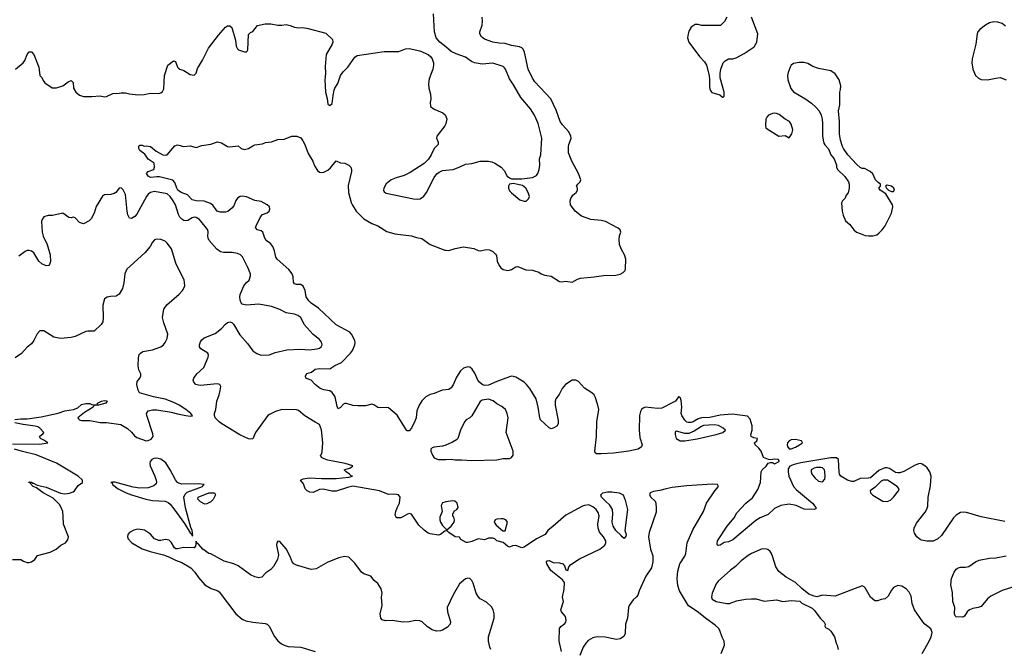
# Model space of a CAD drawing. Header units: inches. Extents: x 2220522 to 2384314, y 721474 to 893490.
# Tile 66 of 256: x 2265918 to 2275351, y 793310 to 799345. Entities that reach past the tile are written whole.
import ezdxf

# ---------------------------------------------------------------- set-up
doc = ezdxf.new("R2010")
doc.units = ezdxf.units.IN
doc.header["$MEASUREMENT"] = 0
doc.layers.add('C2769', color=7, linetype='Continuous')
doc.layers.add('C2779', color=7, linetype='Continuous')

msp = doc.modelspace()

# ---------------------------------------------------------------- linework, layer by layer
at = {"layer": 'C2769', "color": 5}
for points, elevation in [([(2270000, 799083.4), (2269944.2, 799130), (2269908.4, 799170), (2269892.3, 799230), (2269882.4, 799402.4)], 240), ([(2265876, 798870), (2265949.4, 798930.6), (2265966.6, 798953.4), (2265990, 799012), (2266010, 799038), (2266030, 799038), (2266054, 799010), (2266102, 798890), (2266110.8, 798810.8), (2266130, 798791.3), (2266142.5, 798762.5), (2266159.8, 798739.8), (2266230, 798691.3), (2266270, 798691.3), (2266330, 798711), (2266382, 798750), (2266410, 798761), (2266430, 798742), (2266434, 798690), (2266454, 798650), (2266490, 798620.7), (2266530, 798607.7), (2266610, 798607.3), (2266690, 798614), (2266730, 798604.9), (2266750, 798607.7), (2266810, 798636.3), (2266870, 798639.1), (2266890, 798644.9), (2266930, 798644), (2266970, 798634), (2267050, 798625.5), (2267110, 798628), (2267170, 798640.7), (2267250, 798638.8), (2267270, 798644.7), (2267284.7, 798655.3), (2267297.5, 798682.5), (2267304.5, 798810), (2267338, 798910), (2267390, 798951.3), (2267410, 798944.7), (2267430.9, 798890.9), (2267439.6, 798879.6), (2267451.1, 798871.1), (2267490, 798858), (2267550, 798821), (2267590, 798812), (2267608.9, 798831.1), (2267622.5, 798877.5), (2267670, 798958), (2267727.9, 799072.1), (2267823.3, 799196.7), (2267887.9, 799272.1), (2267910, 799287.3), (2267930, 799287.3), (2267950.4, 799270), (2267984.9, 799150), (2267991, 799090), (2268004.5, 799064.5), (2268015.3, 799055.3), (2268070, 799038), (2268090, 799038), (2268097.2, 799042.8), (2268103.1, 799056.9), (2268110, 799202), (2268130, 799222.8), (2268150, 799231.3), (2268195.3, 799290), (2268270, 799304.9), (2268324, 799304), (2268391.6, 799291.6), (2268430, 799291.3), (2268470, 799299.1), (2268510.4, 799290.4), (2268550, 799273.4), (2268590, 799268.2), (2268630, 799270.5), (2268681.6, 799261.6), (2268850, 799216.3), (2268915.9, 799155.9), (2268917.3, 799130), (2268910.4, 799110), (2268854.9, 799010), (2268842.9, 798897.1), (2268848.5, 798830), (2268842, 798770), (2268846, 798650), (2268862, 798590), (2268870, 798534), (2268890, 798521), (2268910, 798542), (2268920.1, 798619.9), (2268931.8, 798670), (2268938.4, 798690), (2268965.3, 798734.7), (2268991.6, 798810), (2269015.6, 798844.4), (2269062, 798890), (2269130, 798984.7), (2269150, 799001), (2269410, 799041.3), (2269550, 799040.5), (2269613.4, 799066.6), (2269649.7, 799070.3), (2269750, 799046.4), (2269830, 799012.7), (2269856.3, 798990), (2269870, 798970.8), (2269882.4, 798930), (2269881.3, 798910), (2269874.3, 798870), (2269842.2, 798777.8), (2269835.2, 798730), (2269837.8, 798690), (2269854.6, 798630), (2269855.6, 798584.4), (2269850.5, 798550), (2269853.4, 798513.4), (2269887.2, 798487.2), (2269971.7, 798451.7), (2269993.4, 798433.4), (2270000, 798420)], 240), ([(2270000, 798346.1), (2269991.2, 798328.8), (2269915.3, 798230), (2269911.8, 798210), (2269925.5, 798170), (2269926.8, 798150), (2269888.2, 798110), (2269860.5, 798050), (2269833, 798007), (2269792.9, 797967.1), (2269659.9, 797880.1), (2269602.8, 797850), (2269524.7, 797830), (2269478, 797810), (2269430, 797773.2), (2269404.9, 797730), (2269403, 797710), (2269410, 797696), (2269430, 797683), (2269690, 797627), (2269730, 797623.8), (2269753, 797627), (2269790, 797654), (2269813.6, 797690), (2269887.1, 797832.9), (2269913.9, 797866.1), (2269936.4, 797883.6), (2269970, 797899.5), (2270000, 797902.8)], 240), ([(2270000, 795798.7), (2269965.2, 795794.8), (2269890, 795761.2), (2269850, 795753.2), (2269810, 795729.4), (2269770, 795692), (2269744.9, 795650), (2269723.2, 795596.8), (2269714.9, 795530), (2269703.4, 795496.6), (2269670, 795429.2), (2269650, 795403.7), (2269630, 795403.7), (2269623.7, 795410), (2269534, 795554), (2269450, 795625.2), (2269429.4, 795629.4), (2269370, 795624.5), (2269350, 795627), (2269310, 795655.1), (2269290, 795659.6), (2269230, 795643.5), (2269157.2, 795642.8), (2269110, 795646.1), (2269050, 795665.5), (2269034.3, 795665.7), (2269020.8, 795659.2), (2268990, 795627.6), (2268970, 795616), (2268958.6, 795638.6), (2268940.4, 795730), (2268912.5, 795772.5), (2268890, 795786.9), (2268830, 795796.3), (2268796, 795810), (2268750, 795847), (2268710, 795889.3), (2268664.8, 795904.8), (2268659, 795910), (2268655.1, 795930), (2268670, 795954), (2268712.1, 795967.9), (2268750, 795994.3), (2268790, 796001.7), (2268890, 795998.4), (2268938.4, 796030), (2269000.1, 796059.9), (2269087, 796150), (2269105.1, 796174.9), (2269129.5, 796230), (2269133.3, 796250), (2269129.6, 796270), (2269097, 796330), (2269079.5, 796350), (2268950, 796420.8), (2268781.4, 796581.4), (2268710, 796628.9), (2268687.7, 796650), (2268663.8, 796690), (2268653.5, 796750), (2268633.3, 796790), (2268610, 796805.4), (2268570, 796806.9), (2268550, 796814.5), (2268539.7, 796830), (2268538.9, 796878.9), (2268529.6, 796910), (2268495.6, 796950), (2268383.5, 797050), (2268371.2, 797070), (2268359.7, 797130), (2268343.1, 797170), (2268319.7, 797199.7), (2268279.8, 797230), (2268267.6, 797250), (2268247.1, 797307.1), (2268230, 797321.6), (2268191.9, 797331.9), (2268182, 797342), (2268178, 797350), (2268184.2, 797370), (2268223.9, 797456.1), (2268243.5, 797476.5), (2268290, 797493.7), (2268307.8, 797510), (2268312.9, 797530), (2268309.7, 797550), (2268289.6, 797570), (2268230, 797603.9), (2268170, 797612.2), (2268090, 797645.7), (2268047.7, 797652.3), (2268030, 797649.7), (2268004.5, 797635.5), (2267988.3, 797611.7), (2267970, 797560.9), (2267950, 797538), (2267912.1, 797507.9), (2267890, 797501.6), (2267839.6, 797499.6), (2267810, 797509.6), (2267766.9, 797566.9), (2267744.7, 797584.7), (2267684.6, 797604.6), (2267609.8, 797609.8), (2267570, 797619.7), (2267526.8, 797666.8), (2267465.6, 797690), (2267433.3, 797710), (2267422.4, 797730), (2267404.9, 797784.9), (2267385.6, 797805.6), (2267257.2, 797837.2), (2267230, 797839.6), (2267170, 797832.3), (2267150, 797845.2), (2267134, 797870), (2267148, 797890), (2267202, 797910), (2267209.3, 797930.7), (2267205.2, 797970), (2267150, 798009.3), (2267116.2, 798056.2), (2267068, 798090), (2267058, 798110), (2267058, 798130), (2267070, 798142), (2267090, 798142), (2267110, 798131.3), (2267130, 798136), (2267170, 798130.7), (2267224.9, 798084.9), (2267290, 798051), (2267310, 798046), (2267330, 798051), (2267404.1, 798135.9), (2267430, 798146.8), (2267490, 798130.8), (2267550, 798136.3), (2267610, 798118.8), (2267662.5, 798137.5), (2267750, 798150.6), (2267813.2, 798173.2), (2267850, 798164), (2267910, 798130.8), (2267930, 798126), (2268010, 798136), (2268038, 798110), (2268070, 798100.7), (2268110, 798110.8), (2268150, 798137.3), (2268170, 798144.9), (2268244.5, 798155.5), (2268272.1, 798167.9), (2268330, 798174), (2268390, 798196.3), (2268450, 798198.8), (2268526, 798230), (2268574, 798230), (2268610, 798211), (2268630, 798184.7), (2268650.7, 798150), (2268681.7, 798061.7), (2268724.9, 797990), (2268743.4, 797943.4), (2268770, 797901), (2268790, 797884), (2268810, 797880.7), (2268830, 797884.9), (2268870, 797902.8), (2268894.8, 797925.2), (2268950, 797991.3), (2268990, 797972), (2269034, 797970), (2269070, 797952), (2269091.1, 797931.1), (2269098, 797910), (2269097.3, 797890), (2269065.3, 797754.7), (2269067, 797690), (2269092.8, 797592.8), (2269106.4, 797566.4), (2269140.3, 797510), (2269215.8, 797435.8), (2269290, 797391.8), (2269350, 797368.7), (2269435.6, 797315.6), (2269511.8, 797291.8), (2269670, 797274.4), (2269718, 797258), (2269770, 797248), (2269850, 797190.4), (2269990, 797135.5), (2270000, 797135)], 220), ([(2270000, 794445), (2269990, 794442), (2269950.4, 794409.6), (2269930, 794403.6), (2269850, 794417), (2269830, 794424.5), (2269791.4, 794451.4), (2269741.7, 794501.7), (2269670, 794605.2), (2269650, 794612), (2269633, 794607), (2269590, 794579.5), (2269570, 794571.8), (2269532.1, 794572.1), (2269522, 794582), (2269515.5, 794595.5), (2269520.7, 794630), (2269533.6, 794666.4), (2269557, 794710), (2269562, 794770), (2269548, 794790), (2269510, 794796), (2269450, 794793.2), (2269364, 794830), (2269110, 794875.3), (2269057.4, 794862.6), (2268950, 794825.1), (2268906.7, 794826.7), (2268824.9, 794844.9), (2268790, 794841.1), (2268730, 794813.7), (2268697, 794817), (2268672.3, 794830), (2268652, 794850), (2268636.3, 794896.3), (2268608.7, 794930), (2268635.1, 794944.9), (2268690, 794953.1), (2268810, 794947.4), (2268950, 794948.4), (2269070, 794960.7), (2269106, 794970), (2269094, 794974), (2269078, 794990), (2269046, 795010), (2269026, 795030), (2269086, 795050), (2269108, 795070), (2269035.3, 795090), (2268870, 795121.7), (2268834.6, 795134.6), (2268808.7, 795150), (2268801.2, 795170), (2268810, 795181), (2268815.5, 795204.5), (2268822.3, 795290), (2268810, 795415.3), (2268790, 795466), (2268750, 795486), (2268649.7, 795549.7), (2268590, 795598), (2268570, 795607), (2268427.6, 795607.6), (2268370, 795589.7), (2268310, 795561.8), (2268294.3, 795550), (2268176.9, 795390), (2268152.3, 795327.7), (2268130, 795323.1), (2268110, 795329.1), (2268026.5, 795366.5), (2267855.6, 795470), (2267829.2, 795490), (2267790.8, 795530), (2267783.7, 795550), (2267785.3, 795570), (2267798.4, 795610), (2267806.8, 795690), (2267829.7, 795750), (2267839.7, 795790), (2267843.7, 795830), (2267835.3, 795850), (2267810, 795855.1), (2267650, 795839.7), (2267630, 795841.3), (2267606.6, 795850), (2267586.6, 795870), (2267581.2, 795890), (2267586, 795910), (2267616, 795950), (2267682.7, 796010), (2267723.7, 796110), (2267726.6, 796130), (2267719, 796150), (2267653.2, 796190), (2267639.5, 796210), (2267640.7, 796230), (2267650, 796256), (2267663.6, 796276.4), (2267685.1, 796294.9), (2267790, 796336.4), (2267850, 796386.4), (2267890, 796428), (2267910, 796441.6), (2267930, 796448), (2267950, 796444), (2267966.9, 796426.9), (2268025.8, 796325.8), (2268101.6, 796241.6), (2268151.6, 796171.6), (2268190, 796144.4), (2268230, 796130.3), (2268310, 796132), (2268366.4, 796153.6), (2268478.6, 796181.4), (2268608.3, 796188.3), (2268690, 796180.4), (2268768, 796190), (2268790, 796198), (2268806, 796210), (2268814, 796230), (2268810, 796255.3), (2268790, 796281.2), (2268730, 796326.6), (2268670.9, 796390.9), (2268644.6, 796424.6), (2268610, 796489.5), (2268582.7, 796510), (2268550, 796523), (2268470, 796535.1), (2268410, 796565.7), (2268330, 796597.2), (2268210, 796618.9), (2268089.6, 796609.6), (2268050, 796619.3), (2268040.9, 796630), (2268030, 796658), (2268027.8, 796690), (2268031.5, 796710), (2268066.6, 796793.4), (2268090, 796825.5), (2268115.1, 796850), (2268129.5, 796890), (2268129.4, 796910), (2268103.6, 796970), (2268051.2, 797071.2), (2268032.3, 797092.3), (2268005.3, 797105.3), (2267954.6, 797114.6), (2267870, 797112.9), (2267841.4, 797121.4), (2267805.1, 797145.1), (2267733.3, 797230), (2267723, 797250), (2267719.7, 797270), (2267723.6, 797310), (2267718.7, 797330), (2267640.3, 797430), (2267610, 797449.8), (2267590, 797451.5), (2267570, 797445.3), (2267530, 797420.4), (2267510, 797416.8), (2267490, 797420.9), (2267470, 797432.1), (2267451.7, 797451.7), (2267437.7, 797477.7), (2267409, 797569), (2267388.5, 797610), (2267359.8, 797650), (2267330, 797675), (2267210, 797697.3), (2267170, 797689.8), (2267147.4, 797672.6), (2267132.3, 797650), (2267038.8, 797481.2), (2267021.2, 797458.8), (2266990, 797438), (2266970, 797442.7), (2266955.2, 797475.2), (2266946.8, 797510), (2266930, 797669.2), (2266910, 797713.2), (2266890, 797733.2), (2266870, 797729), (2266839.1, 797690), (2266822.3, 797677.7), (2266790, 797669.6), (2266730, 797667.8), (2266710, 797653.6), (2266650, 797553.6), (2266632.6, 797490), (2266602.9, 797437.1), (2266583.4, 797416.6), (2266530.4, 797389.6), (2266490, 797401.2), (2266450, 797445.2), (2266430, 797452.7), (2266410, 797446), (2266390, 797449.5), (2266330, 797489.5), (2266232.2, 797467.8), (2266190, 797469.5), (2266150, 797455.1), (2266133, 797430), (2266126.7, 797410), (2266131.7, 797310), (2266143.6, 797270), (2266180.3, 797190), (2266210.3, 797090), (2266212.4, 797027.6), (2266202.5, 796997.5), (2266196, 796990), (2266170, 796985.6), (2266130, 797005.1), (2266102.6, 797030), (2266053.3, 797110), (2266030, 797127.6), (2266010, 797133.6), (2265990, 797131.6), (2265970, 797121.6), (2265910, 797079.7)], 240), ([(2265870, 795512.2), (2265930, 795519.7), (2265990, 795519.7), (2266122.3, 795537.7), (2266285.4, 795574.6), (2266350, 795594.7), (2266434, 795610), (2266474.3, 795625.7), (2266510, 795655.5), (2266550, 795667.3), (2266590, 795666), (2266610, 795656), (2266648.4, 795651.6), (2266662, 795658), (2266662, 795670), (2266702, 795690), (2266730, 795694.9), (2266750, 795693), (2266756, 795690), (2266742.8, 795670), (2266674, 795650), (2266631, 795649), (2266621, 795630), (2266538.5, 795581.4), (2266476, 795530), (2266480.7, 795520.7), (2266490.7, 795510.7), (2266510, 795504.9), (2266590, 795502.6), (2266690, 795485.3), (2266750, 795485.8), (2266886.6, 795466.6), (2266950, 795426.7), (2266990, 795390.2), (2267017.5, 795357.5), (2267040.1, 795340.1), (2267130, 795308.3), (2267150, 795311), (2267176.2, 795323.8), (2267195.4, 795350), (2267194.3, 795374.3), (2267135.2, 795550), (2267133.4, 795570), (2267150, 795594.6), (2267190, 795605.5), (2267230, 795605.5), (2267370, 795584.8), (2267430, 795566.1), (2267511, 795550), (2267555.6, 795544.4), (2267572.6, 795547.4), (2267558.9, 795570), (2267509.8, 795610), (2267446.6, 795650), (2267395.2, 795675.2), (2267310, 795706.3), (2267199.7, 795730), (2267065.1, 795770), (2267052.9, 795792.9), (2267038.4, 795850), (2267041.6, 795878.4), (2267070, 795907.7), (2267079.7, 795930), (2267078.3, 795950), (2267058.4, 795990), (2267051.9, 796028.1), (2267054.5, 796105.5), (2267063.6, 796136.4), (2267074, 796150), (2267096.6, 796163.4), (2267190, 796179.5), (2267269.2, 796210), (2267295.1, 796230), (2267312, 796250), (2267331.8, 796290), (2267336.2, 796330), (2267298, 796438), (2267286.3, 796490), (2267298, 796570), (2267327.5, 796612.5), (2267446.2, 796713.8), (2267476, 796750), (2267499.3, 796790), (2267498, 796830), (2267492.3, 796850), (2267412.3, 797010), (2267371.5, 797150), (2267330, 797202), (2267310, 797220.9), (2267270, 797238), (2267230, 797240.9), (2267210, 797236), (2267190, 797214), (2267167.7, 797170), (2267118, 797110), (2266945.5, 796954.5), (2266926, 796910), (2266916.1, 796823.9), (2266902, 796770), (2266870, 796715.3), (2266843.5, 796696.5), (2266787.1, 796692.9), (2266754.4, 796685.6), (2266730, 796668), (2266713, 796610), (2266718.7, 796490), (2266714.9, 796450), (2266696.9, 796423.1), (2266630, 796359.3), (2266570, 796360.5), (2266550, 796356.3), (2266450, 796307.8), (2266410, 796298.7), (2266310, 796289.6), (2266243.3, 796303.3), (2266150, 796362), (2266110, 796362), (2266084.5, 796335.5), (2266054, 796270), (2266030, 796237.2), (2265990, 796205.2), (2265934.8, 796145.2), (2265874.4, 796105.6)], 260), ([(2265850, 795278.7), (2266110, 795277.3), (2266186, 795290), (2266150, 795315.3), (2266118, 795330), (2266108, 795350), (2266142, 795378), (2266148.7, 795390), (2266109.1, 795429.1), (2266090, 795442), (2266066, 795450), (2265950, 795464.2), (2265870, 795482)], 260), ([(2270000, 795268.2), (2269970, 795256.3), (2269890, 795247.6), (2269870, 795242), (2269856.3, 795230), (2269855.8, 795210), (2269871.7, 795170), (2269890, 795146.9), (2269910, 795134.7), (2269930, 795129.3), (2270000, 795130.9)], 240), ([(2265850, 794172), (2265930, 794171), (2265955.3, 794155.3), (2265990, 794144), (2266010, 794143), (2266030, 794148.2), (2266061.2, 794170), (2266088, 794210), (2266210, 794241), (2266268, 794270), (2266312.9, 794307.1), (2266355.3, 794330), (2266380.2, 794359.8), (2266384, 794390), (2266337.2, 794510), (2266335.5, 794584.5), (2266329.4, 794630), (2266315.1, 794670), (2266298.7, 794698.7), (2266237.6, 794757.6), (2266142, 794810), (2266079, 794859), (2266048, 794870), (2266026, 794890), (2266022, 794902), (2266010, 794906), (2266010, 794914), (2266030, 794912), (2266042, 794902), (2266050, 794902), (2266083.6, 794883.6), (2266170, 794866), (2266307.9, 794807.9), (2266350, 794800.7), (2266394.2, 794805.8), (2266430, 794818.8), (2266444, 794830), (2266478.6, 794881.4), (2266519, 794910), (2266519.3, 794930), (2266477.4, 794970), (2266270, 795095.7), (2266075, 795175), (2265945.7, 795205.7), (2265869.3, 795230)], 260), ([(2270000, 794723.4), (2269990, 794722), (2269970, 794714), (2269956, 794690), (2269964.7, 794630), (2269942.5, 794577.5), (2269943, 794550), (2269948.2, 794530), (2269970, 794496), (2270000, 794464.5)], 240), ([(2270000, 793512), (2269970, 793494.5), (2269950, 793487.8), (2269910, 793484.7), (2269870, 793495.6), (2269826.2, 793526.2), (2269773.4, 793573.4), (2269750, 793582.4), (2269710, 793587.6), (2269650, 793573.6), (2269589.4, 793569.4), (2269490, 793586.3), (2269422.4, 793582.4), (2269390, 793593.2), (2269378, 793610), (2269372, 793650), (2269389.3, 793730), (2269382.7, 793810), (2269389.4, 793850), (2269379.3, 793890), (2269350, 793942), (2269315.3, 793970), (2269282, 794010), (2269214.8, 794034.8), (2269194, 794050), (2269130, 794137.2), (2269070, 794194), (2269030, 794201.2), (2268974.4, 794185.6), (2268870, 794145.2), (2268757.6, 794082.4), (2268710, 794074), (2268570, 794116.9), (2268542.7, 794130), (2268527, 794150), (2268510, 794199), (2268470, 794274), (2268410, 794344), (2268390, 794348), (2268381, 794330), (2268378.8, 794310), (2268396.7, 794216.7), (2268388.5, 794170), (2268350, 794102.7), (2268324.4, 794075.6), (2268276.7, 794043.3), (2268236.7, 794003.3), (2268210, 793995.1), (2268170, 794004.7), (2268130, 794024.7), (2268010, 794111.5), (2267968.7, 794130), (2267875.2, 794155.2), (2267750, 794224), (2267730, 794229.2), (2267673.2, 794270), (2267630, 794319), (2267612.5, 794332.5), (2267610, 794346), (2267601, 794299), (2267590, 794284), (2267490, 794287), (2267430, 794272.3), (2267414.8, 794274.8), (2267402, 794282), (2267370, 794337.2), (2267350, 794357), (2267310, 794363.7), (2267270, 794353.2), (2267250, 794352.7), (2267210, 794369), (2267170, 794414), (2267112.5, 794452.5), (2267050, 794462.7), (2267010, 794452.7), (2266970, 794429), (2266954.8, 794410), (2266950.8, 794390), (2266956, 794370), (2266990.7, 794330.7), (2267090, 794274.8), (2267168.1, 794248.1), (2267294.9, 794214.9), (2267353.4, 794193.4), (2267410, 794164.9), (2267470, 794144), (2267556, 794090), (2267596, 794050), (2267630, 793998), (2267691.3, 793930), (2267753.7, 793893.7), (2267810, 793874.4), (2267830, 793862.4), (2267990, 793650.8), (2268050, 793598.8), (2268084.9, 793584.9), (2268150, 793570.5), (2268270, 793558.8), (2268290, 793551), (2268310.8, 793530), (2268356.8, 793436.8), (2268390, 793391.3), (2268424.5, 793364.5), (2268450, 793351), (2268490, 793338.8), (2268610, 793330.7), (2268750, 793290.7)], 260)]:
    msp.add_lwpolyline(points, dxfattribs=dict(at, elevation=elevation))
for points, elevation in [([(2267230, 795143.4), (2267201.6, 795138.4), (2267184.1, 795130), (2267168.3, 795111.7), (2267164.2, 795090), (2267167.7, 795067.7), (2267211.6, 794970), (2267223.8, 794930), (2267226.9, 794910), (2267223.7, 794896.3), (2267204.3, 794875.7), (2267150, 794858.8), (2267070, 794853.3), (2267003.5, 794863.5), (2266828.7, 794911.3), (2266806.2, 794913.8), (2266792, 794910), (2266804.9, 794904.9), (2266808.4, 794890), (2266861.1, 794850), (2266938, 794810), (2266990.3, 794790), (2267125.7, 794750), (2267190, 794736.3), (2267310, 794728.9), (2267338.6, 794718.6), (2267360.3, 794700.3), (2267395.5, 794655.5), (2267495.1, 794515.1), (2267550, 794427.3), (2267559.9, 794419.9), (2267570, 794398), (2267578, 794402), (2267571.1, 794448.9), (2267558.2, 794478.2), (2267506.5, 794666.5), (2267490.7, 794770), (2267502.1, 794797.9), (2267523.3, 794816.7), (2267669.6, 794870), (2267676.3, 794883.7), (2267685.2, 794890), (2267630, 794896.8), (2267470, 794893.3), (2267441.9, 794901.9), (2267429.6, 794909.6), (2267410, 794934.1), (2267360.8, 795030), (2267316.5, 795096.5), (2267271.3, 795131.3)], 260), ([(2267690, 794701.2), (2267650, 794724), (2267624, 794750), (2267626.6, 794770), (2267729.6, 794810), (2267784, 794810), (2267793.4, 794790), (2267770, 794745.2), (2267750, 794725.2), (2267710, 794704)], 240)]:
    msp.add_lwpolyline(points, close=True, dxfattribs=dict(at, elevation=elevation))
at = {"layer": 'C2779', "color": 5}
for points, elevation in [([(2270000, 797135), (2270030, 797133.4), (2270090, 797153.4), (2270170, 797167.3), (2270270, 797150.7), (2270310, 797133.4), (2270330, 797130.5), (2270390, 797142), (2270418.5, 797138.5), (2270450, 797122.8), (2270477.5, 797097.5), (2270484.9, 797084.9), (2270493, 797030), (2270510.6, 796990), (2270526.7, 796966.7), (2270551.3, 796950), (2270590, 796940.5), (2270610, 796943), (2270630, 796950.7), (2270670, 796977.3), (2270690, 796980.7), (2270768.1, 796948.1), (2270830, 796944.9), (2270850, 796939.3), (2270890, 796925.3), (2270913, 796910), (2270950, 796895.5), (2271010, 796888.3), (2271090, 796836.5), (2271110, 796833.7), (2271150, 796839.5), (2271210, 796828.8), (2271262.5, 796857.5), (2271290, 796867.2), (2271420.8, 796879.2), (2271510, 796893.7), (2271630, 796895.3), (2271670, 796904.4), (2271699.5, 796920.5), (2271717.5, 796942.5), (2271722.2, 796957.8), (2271724.1, 797050), (2271713.5, 797090), (2271683.2, 797143.2), (2271664.4, 797190), (2271660.3, 797239.6), (2271665.5, 797274.5), (2271677.1, 797310), (2271671.9, 797330), (2271650, 797346.6), (2271530, 797410.8), (2271490, 797421.5), (2271390, 797429.9), (2271300.5, 797460.5), (2271238, 797510), (2271196.3, 797570), (2271191.5, 797610), (2271196.9, 797630), (2271215.8, 797664.2), (2271249.4, 797690), (2271262.9, 797710), (2271260.7, 797730), (2271252, 797750), (2271263.7, 797770), (2271287.6, 797790), (2271294.8, 797810), (2271272.7, 797870), (2271208.3, 797988.3), (2271174.8, 798070), (2271174.8, 798130), (2271178.5, 798150), (2271196.2, 798190), (2271200.6, 798210), (2271198, 798230), (2271178.2, 798270), (2271116.7, 798336.7), (2271095.4, 798370), (2271058.5, 798478.5), (2271007.5, 798587.5), (2270852.8, 798750), (2270830, 798782.9), (2270788, 798870), (2270752.8, 799032.8), (2270742, 799062), (2270730, 799074.7), (2270705.4, 799085.4), (2270630, 799097.7), (2270570, 799117.8), (2270510, 799119.7), (2270450, 799129.7), (2270370, 799159.7), (2270342, 799182), (2270327.6, 799210), (2270326, 799230), (2270348.7, 799291.3), (2270351.6, 799330), (2270348, 799370)], 220), ([(2272694, 799370), (2272670.9, 799329.1), (2272632, 799290), (2272451.1, 799288.9), (2272418, 799298), (2272390, 799299), (2272350, 799274), (2272330, 799235.3), (2272321.6, 799210), (2272316.4, 799170), (2272328.7, 799130), (2272430, 798993.4), (2272479.5, 798939.5), (2272496.5, 798910), (2272523.1, 798810), (2272527.3, 798767.3), (2272526, 798706), (2272530, 798682), (2272539.8, 798659.8), (2272550, 798646), (2272625.4, 798625.4), (2272650, 798602), (2272658, 798602), (2272667.3, 798612.7), (2272668, 798650), (2272629.1, 798789.1), (2272629, 798830), (2272634, 798870), (2272659, 798930), (2272675.3, 798950), (2272708, 798970), (2272749.1, 798970.9), (2272782, 798978), (2272860.2, 799019.8), (2272954.8, 799085.2), (2272979.3, 799130), (2272989.3, 799210), (2272928.7, 799370)], 220), ([(2275362.3, 799282.2), (2275330, 799307.8), (2275290, 799321.1), (2275250, 799323.1), (2275210, 799315.1), (2275170, 799292.6), (2275116.4, 799250), (2275098.4, 799230), (2275090.4, 799210), (2275078, 799110), (2275043.8, 798970), (2275040.4, 798930), (2275048.4, 798870), (2275074.9, 798810), (2275103, 798783), (2275130, 798770.4), (2275190, 798767.4), (2275270, 798786), (2275310, 798790.3), (2275370, 798768.5)], 220), ([(2270000, 797902.8), (2270070, 797910.6), (2270128.7, 797930), (2270190, 797961), (2270250, 797965.5), (2270330, 797989), (2270410.2, 797990.2), (2270442.2, 797982.2), (2270469.2, 797969.2), (2270531.1, 797931.1), (2270558.3, 797898.3), (2270586.5, 797846.5), (2270610, 797828.2), (2270630, 797820.4), (2270730, 797819.5), (2270830, 797832.7), (2270870, 797851), (2270882.7, 797870), (2270896, 797910), (2270901.2, 797950), (2270898, 798010), (2270909.6, 798050.4), (2270919.6, 798210), (2270883.5, 798350), (2270849.7, 798430), (2270812.4, 798490), (2270719.2, 798599.2), (2270650, 798722), (2270610, 798778), (2270572.3, 798870), (2270562.6, 798882.6), (2270550, 798894.7), (2270450, 798927.2), (2270350, 798918.5), (2270274, 798930), (2270245.2, 798945.2), (2270190, 798985.6), (2270098.3, 799018.3), (2270050, 799041.6), (2270000, 799083.4)], 240), ([(2270000, 798420), (2270004.9, 798410), (2270008.7, 798390), (2270002, 798350), (2270000, 798346.1)], 240), ([(2275354.6, 794534.6), (2275130, 794580.4), (2274990, 794622.2), (2274955.6, 794624.4), (2274930, 794620.5), (2274890, 794595.8), (2274864, 794570), (2274750, 794402), (2274713.4, 794370), (2274670, 794347.3), (2274607.7, 794347.7), (2274557.5, 794357.5), (2274543.5, 794363.5), (2274512.7, 794390), (2274490, 794424), (2274484.7, 794450), (2274488.2, 794470), (2274510, 794519.1), (2274594, 794626), (2274610, 794654.4), (2274618.1, 794681.9), (2274621.6, 794770), (2274644, 794876), (2274649.8, 794970), (2274638.7, 795010), (2274610.6, 795050), (2274590.5, 795070), (2274565.6, 795085.6), (2274550, 795089.9), (2274530, 795088.1), (2274490, 795071.2), (2274390, 795016), (2274350, 795001.3), (2274330, 795000.5), (2274310, 795006.6), (2274250, 795042), (2274230, 795048.2), (2274210, 795048.3), (2274190, 795043.4), (2274150, 795023.2), (2274070, 794953.9), (2274050, 794949.4), (2273971.6, 794948.4), (2273910, 794919.3), (2273890, 794918.2), (2273850, 794931.4), (2273783.7, 794970), (2273773.3, 794990), (2273770, 795009.2), (2273762.3, 795130), (2273744.4, 795144.4), (2273690, 795146.3), (2273401.9, 795098.1), (2273336.7, 795083.3), (2273295.7, 795064.3), (2273281.4, 795038.6), (2273278.9, 795010), (2273286, 794970), (2273332.2, 794872.2), (2273359.8, 794839.8), (2273513.1, 794710), (2273544.9, 794670), (2273544.7, 794655.3), (2273530.4, 794649.6), (2273433.3, 794653.3), (2273357.2, 794690), (2273290, 794701.6), (2273210, 794687.6), (2273150, 794661.6), (2273090, 794603.5), (2273010.9, 794569.1), (2272970, 794544.4), (2272750, 794358.7), (2272710, 794340.7), (2272666.2, 794333.8), (2272630, 794309.4), (2272610, 794305.2), (2272602, 794310), (2272599, 794319), (2272602, 794350), (2272696.3, 794490), (2272761.6, 794570), (2272790, 794617.1), (2272874, 794710), (2272937.8, 794762.2), (2272990, 794842.8), (2273014, 794910), (2273021.5, 795010), (2273029.9, 795030.1), (2273070, 795065.2), (2273090, 795093.7), (2273110, 795100.9), (2273130, 795100.9), (2273150, 795088.7), (2273193.2, 795110), (2273193.6, 795113.6), (2273188, 795130), (2273150, 795133.2), (2273110, 795127), (2273090.5, 795129.5), (2273043.6, 795150), (2273021.5, 795210), (2272998.9, 795238.9), (2272964.5, 795270), (2272958, 795290), (2272979.3, 795310), (2272988, 795330), (2272950, 795338.7), (2272925.2, 795350), (2272922.4, 795370), (2272935.6, 795410), (2272933.9, 795453.9), (2272914.8, 795514.8), (2272890, 795543.5), (2272744.3, 795564.3), (2272630, 795555.3), (2272530, 795532), (2272449.5, 795530.5), (2272419.3, 795520.7), (2272370, 795491), (2272350, 795483.6), (2272323.1, 795483.1), (2272310, 795487.4), (2272290, 795507.4), (2272260.9, 795550), (2272255, 795570), (2272260.9, 795630), (2272254.5, 795694.5), (2272250, 795717.2), (2272234, 795730), (2272229.5, 795730.5), (2272199.6, 795690), (2272182.3, 795677.7), (2272070, 795621.5), (2272030, 795618.6), (2271910.2, 795629.8), (2271890, 795622.6), (2271874, 795610), (2271864.9, 795590), (2271856.9, 795550), (2271854.2, 795410), (2271860.5, 795340.5), (2271882, 795270), (2271875.5, 795250), (2271842, 795230), (2271753.4, 795210), (2271607.3, 795190), (2271490, 795182.5), (2271445.3, 795185.3), (2271432.6, 795192.6), (2271426.9, 795210), (2271442.7, 795350), (2271446.7, 795490), (2271465.2, 795610), (2271457.4, 795650), (2271431.8, 795730), (2271420.2, 795750), (2271399.8, 795770), (2271330, 795812.1), (2271270, 795876), (2271246.6, 795890), (2271210, 795889.1), (2271147.9, 795850), (2271113.4, 795810), (2271087.2, 795752.8), (2271054.7, 795710), (2271048.2, 795690), (2271047.6, 795650), (2271076.3, 795503.7), (2271078, 795470), (2271064.9, 795450), (2271030, 795429.6), (2271010, 795425.1), (2270990, 795432.3), (2270908.3, 795508.3), (2270899.7, 795530), (2270885, 795630), (2270864.5, 795710), (2270806.6, 795810), (2270773.5, 795850), (2270750, 795870.7), (2270670, 795919.7), (2270650, 795926.6), (2270630, 795926.9), (2270610, 795923.1), (2270490, 795877.3), (2270410, 795841.6), (2270370, 795839.1), (2270347.7, 795847.7), (2270322.4, 795870), (2270308.4, 795890), (2270278.1, 795958.1), (2270254.2, 795994.2), (2270230, 796013.3), (2270210, 796016.9), (2270170, 796005.6), (2270140.2, 795979.8), (2270101.2, 795918.8), (2270070, 795843.7), (2270050, 795816.2), (2270030, 795802), (2270000, 795798.7)], 220), ([(2270000, 795130.9), (2270050, 795132), (2270090, 795125.4), (2270150, 795126.4), (2270250, 795119.8), (2270490, 795126.7), (2270550, 795137.8), (2270610, 795140.4), (2270630, 795148.2), (2270647, 795170), (2270646, 795210), (2270579.7, 795390), (2270597, 795530), (2270589.4, 795570), (2270572.3, 795610), (2270538, 795638), (2270490, 795664.5), (2270452.4, 795692.4), (2270410, 795706.3), (2270350, 795698.7), (2270330, 795684.5), (2270283.1, 795610), (2270250, 795547), (2270231.3, 795528.7), (2270195.5, 795510), (2270180.4, 795490), (2270142.4, 795410), (2270114, 795330), (2270103.1, 795316.9), (2270065.8, 795294.2), (2270000, 795268.2)], 240), ([(2272637.2, 793270), (2272669.4, 793350), (2272666.6, 793390), (2272646.7, 793426.7), (2272625.4, 793490), (2272612.4, 793512.4), (2272581.1, 793541.1), (2272500, 793600), (2272410, 793673.8), (2272326.2, 793726.2), (2272240.7, 793870), (2272223.3, 793923.3), (2272215.2, 793990), (2272222.2, 794057.8), (2272242.7, 794130), (2272290, 794203), (2272300.4, 794230), (2272312.3, 794330), (2272365.5, 794454.5), (2272469.6, 794630.4), (2272498, 794710), (2272578.4, 794830), (2272611.8, 794870), (2272604, 794890), (2272553.5, 794893.5), (2272310, 794877.7), (2272170, 794860.6), (2272110.5, 794850), (2272050, 794832.7), (2271990, 794823.5), (2271957.6, 794810), (2271951.8, 794790), (2271965.7, 794770), (2272006.5, 794730), (2272012.7, 794710), (2272016.7, 794663.3), (2272014.9, 794625.1), (2271947.6, 794430), (2271940.9, 794390), (2271962.7, 794270), (2271984.9, 794205), (2271982.6, 794150), (2271971.4, 794090), (2271917.6, 794010), (2271853.4, 793870), (2271840.5, 793830), (2271827, 793813), (2271793.8, 793786.2), (2271757.1, 793730), (2271750.4, 793709.6), (2271742, 793610), (2271722, 793550), (2271718.3, 793461.7), (2271706.6, 793433.4), (2271671.3, 793410), (2271634, 793406), (2271527.9, 793427.9), (2271449.2, 793430.8), (2271410, 793421.4), (2271365.1, 793394.9), (2271342.3, 793370), (2271316, 793330), (2271283.8, 793250)], 240), ([(2270000, 794464.5), (2270010, 794454), (2270050, 794491), (2270079, 794530), (2270084, 794550), (2270076.5, 794576.5), (2270066, 794590), (2270066, 794610), (2270083.1, 794636.9), (2270106, 794650), (2270118, 794670), (2270108, 794710), (2270086, 794730), (2270067.3, 794732.7), (2270000, 794723.4)], 240), ([(2271108, 793290), (2271084.7, 793390), (2271089.8, 793510.2), (2271101.6, 793530), (2271141.3, 793558.7), (2271149.8, 793570), (2271154.8, 793590), (2271145.8, 793625.8), (2271108.2, 793670), (2271101.3, 793690), (2271127.6, 793770), (2271119.7, 793810), (2271133, 793887), (2271136.2, 793950), (2271117.7, 793977.7), (2271007.2, 794067.2), (2270969.2, 794130), (2270964, 794150), (2270970, 794158), (2270990, 794161), (2271030, 794142.8), (2271090, 794139.3), (2271121, 794130), (2271137.3, 794110), (2271150, 794071.3), (2271170, 794064.9), (2271178.4, 794101.6), (2271198.2, 794121.8), (2271282.2, 794177.8), (2271474.7, 794270), (2271524.4, 794310), (2271534, 794330), (2271533.3, 794350), (2271511.4, 794390), (2271473.6, 794433.6), (2271459, 794470), (2271457.2, 794510), (2271468.9, 794590), (2271460.6, 794620.6), (2271440.4, 794650), (2271410, 794676.4), (2271370, 794695.6), (2271330, 794689.8), (2271310, 794681.8), (2271150, 794597), (2271030, 794489.4), (2270977.3, 794450), (2270950.6, 794409.4), (2270870.6, 794369.4), (2270750.7, 794289.3), (2270730, 794284), (2270670, 794305.2), (2270638, 794302), (2270610, 794289), (2270590, 794298), (2270550, 794335.3), (2270490, 794348.7), (2270469.3, 794369.3), (2270450, 794377.2), (2270410, 794376), (2270370, 794361.2), (2270310, 794369), (2270250, 794342.7), (2270210, 794333.2), (2270194, 794334), (2270144, 794364), (2270130, 794386), (2270090, 794388), (2270028, 794430), (2270010, 794448), (2270000, 794445)], 240), ([(2274565.1, 793270), (2274631.1, 793390), (2274649.7, 793430), (2274658.9, 793470), (2274655.1, 793490), (2274645.7, 793505.7), (2274590, 793551.6), (2274570, 793573.6), (2274489.7, 793690), (2274468.2, 793750), (2274458.3, 793818.3), (2274438.9, 793858.9), (2274410, 793888.7), (2274370, 793915.3), (2274330, 793922), (2274290, 793903.7), (2274270, 793877.2), (2274239, 793821), (2274210, 793794), (2274170, 793789), (2274136.4, 793776.4), (2274110, 793775.3), (2274070, 793808.7), (2274018.6, 793898.6), (2274009.3, 793909.3), (2273990, 793919), (2273730, 793819.5), (2273610, 793829.2), (2273554.6, 793814.6), (2273530, 793819), (2273479, 793839), (2273412.5, 793892.5), (2273351.9, 793951.9), (2273261.2, 794001.2), (2273190, 794057.2), (2273161.7, 794101.7), (2273133.4, 794193.4), (2273119.3, 794230), (2273107.5, 794247.5), (2273085.8, 794265.8), (2273071.4, 794271.4), (2273030, 794272.8), (2272930, 794229.7), (2272897.1, 794210), (2272830, 794159.1), (2272775.8, 794104.2), (2272728.4, 794070), (2272610, 793963.7), (2272590, 793939.3), (2272552, 793850), (2272545.3, 793810), (2272553.4, 793790), (2272591.3, 793770), (2272691.3, 793748.7), (2272718, 793750), (2272785.3, 793774.7), (2272870, 793792.4), (2272930, 793794.9), (2272974.2, 793794.2), (2273050, 793770.7), (2273170, 793784), (2273230, 793767.3), (2273310, 793778), (2273390.9, 793770.9), (2273410, 793752), (2273510, 793704.7), (2273530, 793684.7), (2273590, 793604.7), (2273624.7, 793570), (2273636, 793550), (2273632.7, 793532.7), (2273638, 793518), (2273670, 793504.7), (2273690, 793484.7), (2273722.8, 793430), (2273738.8, 793370), (2273751, 793350), (2273758.8, 793310)], 240), ([(2275470, 793919.2), (2275330, 793872.8), (2275220.7, 793819.3), (2275190, 793792.7), (2275130, 793720.9), (2275102, 793710), (2275050, 793702), (2275016, 793690), (2274994, 793670), (2274970.4, 793629.6), (2274959.5, 793620.5), (2274950, 793617), (2274890, 793621.2), (2274881.2, 793630), (2274875.1, 793650), (2274877, 793710), (2274857, 793770), (2274854.2, 793854.2), (2274839.3, 793930), (2274846.6, 793990), (2274870, 794051.3), (2274890, 794078), (2274908, 794090), (2274930, 794097.3), (2274978, 794098), (2275010, 794104.9), (2275076, 794150), (2275110, 794166.4), (2275210, 794182.8), (2275270, 794187.2), (2275370, 794205.4)], 220), ([(2270430, 793309), (2270420.7, 793330), (2270408.1, 793388.1), (2270407.8, 793430), (2270462.4, 793610), (2270462.4, 793650), (2270453.6, 793690), (2270436.6, 793716.6), (2270390, 793762.7), (2270330, 793794), (2270310, 793815.3), (2270292.3, 793850), (2270263.8, 793943.8), (2270250, 793969.2), (2270230, 793989.3), (2270210, 793992.7), (2270190, 793986), (2270130, 793937.2), (2270070, 793832), (2270014, 793710), (2270017.6, 793670), (2270045.2, 793574.8), (2270042, 793550), (2270017.7, 793522.3), (2270000, 793512)], 260)]:
    msp.add_lwpolyline(points, dxfattribs=dict(at, elevation=elevation))
for points, elevation in [([(2273385.8, 798934.2), (2273330, 798925.2), (2273310, 798909.2), (2273299.3, 798890), (2273280.4, 798839.6), (2273274.9, 798810), (2273277.1, 798770), (2273304.9, 798684.9), (2273330, 798654.8), (2273441, 798590), (2273503.4, 798543.4), (2273546.6, 798506.6), (2273577.3, 798470), (2273596.3, 798430), (2273605.5, 798390), (2273610.7, 798350), (2273610.6, 798230.6), (2273614, 798190), (2273622, 798162), (2273630, 798146), (2273666, 798106), (2273690.6, 798050.6), (2273721, 798010), (2273744.7, 797950), (2273744.7, 797930), (2273752, 797910), (2273823.5, 797843.5), (2273858, 797790), (2273864.7, 797770), (2273864.7, 797730), (2273854.4, 797685.6), (2273836.9, 797663.1), (2273825.4, 797634.6), (2273802, 797610), (2273791, 797589), (2273798, 797510), (2273808, 797470), (2273830, 797418), (2273870, 797381), (2273910.8, 797330), (2273936, 797310), (2273970, 797294.4), (2274017.3, 797277.3), (2274050, 797272.2), (2274090, 797273.7), (2274130, 797284.4), (2274150, 797298), (2274180.9, 797330), (2274209.3, 797370), (2274270, 797492), (2274282.7, 797550), (2274280.9, 797570), (2274216.6, 797676.6), (2274162, 797710), (2274148, 797730), (2274166, 797750), (2274166, 797770), (2274143.1, 797783.1), (2274118, 797810), (2274090, 797866), (2274066, 797890), (2274010, 797918), (2273990, 797918), (2273970, 797928), (2273937.2, 797957.2), (2273852.3, 798050), (2273809.7, 798109.6), (2273800.9, 798130), (2273782.7, 798190), (2273772.7, 798250), (2273773.2, 798370), (2273764, 798470), (2273775.3, 798530), (2273775.3, 798650), (2273783.1, 798676.9), (2273784, 798710), (2273769.3, 798770), (2273730, 798826), (2273690, 798853.3), (2273570, 798876.2), (2273516.9, 798896.9), (2273470, 798923.7), (2273430, 798934)], 220), ([(2273150, 798449.4), (2273130, 798446.6), (2273091, 798430), (2273074.8, 798410), (2273066.8, 798390), (2273064, 798330), (2273067.3, 798310), (2273077.5, 798297.5), (2273190, 798227.7), (2273250, 798236), (2273290, 798212), (2273315.3, 798250), (2273324, 798290), (2273310, 798342), (2273292.7, 798370), (2273251.9, 798391.9), (2273195.3, 798435.3), (2273170, 798444.5)], 220), ([(2270650, 797774), (2270610, 797769), (2270600.5, 797750), (2270601.6, 797730), (2270610, 797706), (2270630, 797684.7), (2270710, 797618), (2270750, 797606), (2270770, 797606), (2270793.6, 797626.4), (2270802, 797650), (2270789, 797690), (2270766, 797730), (2270734.2, 797754.2), (2270703.6, 797763.6)], 240), ([(2274230, 797758), (2274214, 797750), (2274222, 797730), (2274242, 797710), (2274270, 797698.8), (2274290, 797698), (2274299, 797710), (2274294, 797730), (2274270, 797748.7)], 220), ([(2272570, 795460.6), (2272470, 795454.2), (2272450, 795445.7), (2272379.9, 795400.1), (2272330, 795379.6), (2272290, 795378.2), (2272210, 795402), (2272202, 795398), (2272198, 795390), (2272198.8, 795370), (2272206.8, 795330), (2272246, 795310), (2272290, 795309), (2272410, 795327.3), (2272591.6, 795370), (2272654, 795390), (2272679.5, 795410), (2272658, 795430), (2272614.2, 795454.2)], 240), ([(2273350, 795320.3), (2273310, 795317), (2273290, 795309.7), (2273274.2, 795290), (2273271.1, 795270), (2273274.8, 795254.8), (2273290, 795232.8), (2273310, 795233.2), (2273350, 795249.3), (2273389.5, 795270), (2273416, 795290), (2273409, 795310)], 220), ([(2273593, 795053), (2273552.1, 795052.1), (2273530, 795046.2), (2273500.3, 795030), (2273499.3, 795010), (2273508.2, 794990), (2273538, 794950), (2273570, 794923), (2273610, 794914), (2273630, 794941), (2273635.4, 794970), (2273632.8, 795010), (2273627.6, 795030), (2273619.8, 795039.8), (2273609.2, 795050)], 240), ([(2274190, 794932.5), (2274170, 794922.3), (2274114.7, 794865.3), (2274066, 794830), (2274068.4, 794810), (2274090, 794786.7), (2274186.8, 794730), (2274230, 794728.4), (2274259.4, 794740.6), (2274290, 794768), (2274337, 794830), (2274343.7, 794850), (2274323.6, 794870), (2274231.2, 794930)], 240), ([(2271710, 794374), (2271690, 794387), (2271681.5, 794401.4), (2271630, 794449.7), (2271603.5, 794490), (2271595.3, 794530), (2271601.4, 794610), (2271597.3, 794650), (2271572.7, 794692.7), (2271529.3, 794729.3), (2271492.3, 794770), (2271484.7, 794790), (2271505.3, 794810), (2271550, 794821), (2271590, 794821.2), (2271662.4, 794810), (2271698.4, 794790), (2271719.3, 794739.3), (2271742.4, 794650), (2271716.3, 794450), (2271726.8, 794410), (2271726.4, 794393.6)], 220), ([(2270530, 794561.2), (2270490, 794556.5), (2270472.4, 794550), (2270464.9, 794530), (2270481.1, 794501.1), (2270546.2, 794446.2), (2270570, 794446.8), (2270592, 794530), (2270574, 794550), (2270550, 794560.4)], 240)]:
    msp.add_lwpolyline(points, close=True, dxfattribs=dict(at, elevation=elevation))

doc.saveas('drawing.dxf')
